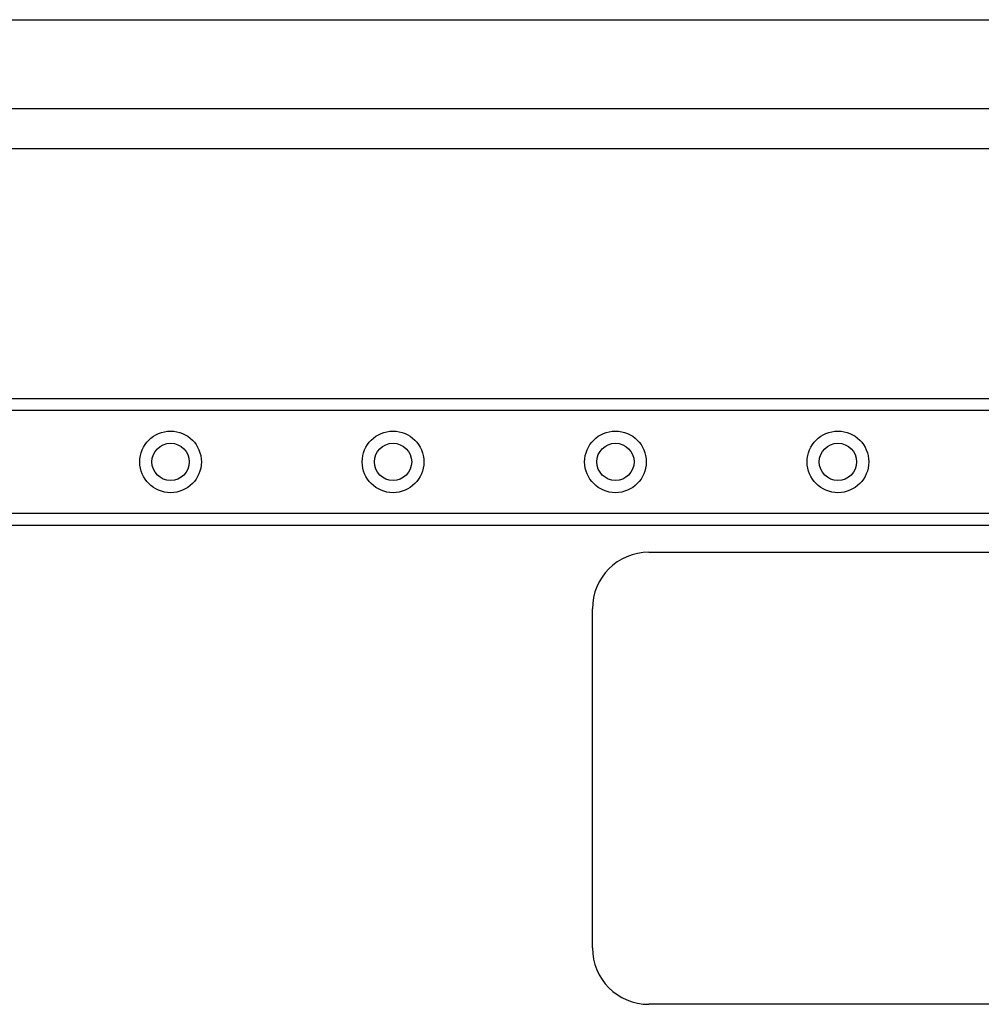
# Model space of a CAD drawing. Header units: inches. Extents: x 6 to 216, y 11 to 118.
# Tile 145 of 212: x 32.68 to 36.94, y 75.03 to 79.39. Entities that reach past the tile are written whole.
import ezdxf

# ---------------------------------------------------------------- set-up
doc = ezdxf.new("R2010")
doc.units = ezdxf.units.IN
doc.header["$MEASUREMENT"] = 0
doc.layers.add('Visible Edges(ANSI)', color=7, linetype='Continuous', lineweight=25)
doc.layers.add('Visible Tangent Edges(ANSI)', color=7, linetype='Continuous', lineweight=25)

msp = doc.modelspace()

# ---------------------------------------------------------------- linework, layer by layer
at = {"layer": 'Visible Edges(ANSI)'}
for p, q in [((23.8761, 79.385), (40.5701, 79.385)), ((40.5701, 78.9913), (23.8921, 78.9913)), ((24.1733, 78.8147), (39.2531, 78.8147)), ((8.4176, 77.7097), (38.5987, 77.7097)), ((38.5987, 77.1477), (8.4176, 77.1477)), ((35.4672, 77.0287), (38.4672, 77.0287)), ((35.2172, 75.2787), (35.2172, 76.7787)), ((38.4672, 75.0287), (35.4672, 75.0287))]:
    msp.add_line(p, q, dxfattribs=at)
for centre in [(33.3507, 77.4287), (34.335, 77.4287), (35.3192, 77.4287), (36.3035, 77.4287)]:
    msp.add_circle(centre, 0.0825, dxfattribs=at)
for centre, start, end in [((35.4672, 76.7787), 90, 180), ((35.4672, 75.2787), 180, 270)]:
    msp.add_arc(centre, 0.25, start, end, dxfattribs=at)
at = {"layer": 'Visible Tangent Edges(ANSI)'}
for p, q in [((38.5987, 77.6559), (8.4176, 77.6559)), ((8.4176, 77.2016), (38.5987, 77.2016))]:
    msp.add_line(p, q, dxfattribs=at)
for centre in [(33.3507, 77.4287), (34.335, 77.4287), (35.3192, 77.4287), (36.3035, 77.4287)]:
    msp.add_circle(centre, 0.1363, dxfattribs=at)

doc.saveas('drawing.dxf')
